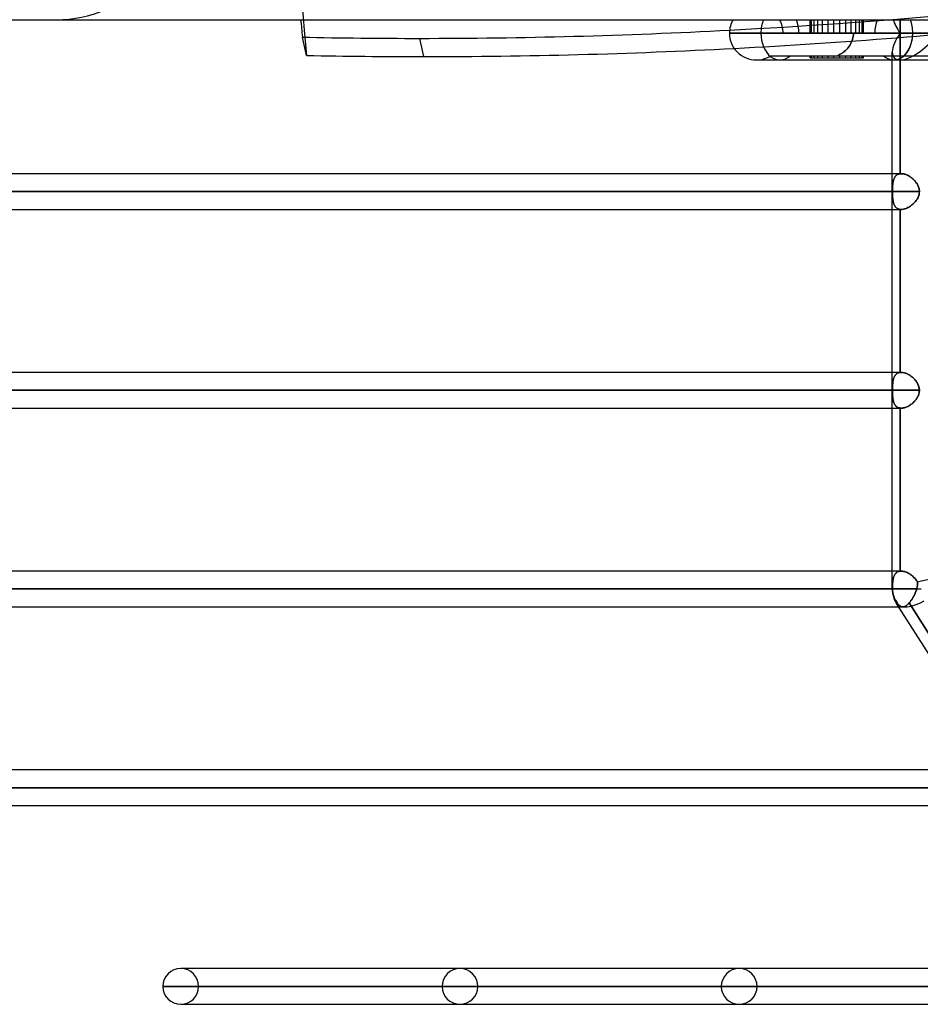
# Model space of a CAD drawing. Header units: millimetres. Extents: x -215 to 215, y -97 to 82.
# Tile 2 of 73: x -166 to -126, y -44 to 0. Entities that reach past the tile are written whole.
import ezdxf

# ---------------------------------------------------------------- set-up
doc = ezdxf.new("R2010")
doc.units = ezdxf.units.MM
doc.layers.add('MAIN-1', color=7, linetype='Continuous')
doc.layers.add('MAIN-2', color=7, linetype='Continuous')

msp = doc.modelspace()

# ---------------------------------------------------------------- linework, layer by layer
at = {"layer": 'MAIN-1'}
for p, q in [((-195, 0), (195, 0)), ((-152.933, -1.582), (-153.114, -0.773)), ((-147.931, -0.826), (-147.749, -1.635)), ((-134.203, -0.594), (-126.086, -0.594)), ((-131.826, -0.594), (-128.326, -0.594)), ((-128.715, -0.594), (-128.326, -0.594)), ((-126.086, -0.594), (-119.922, -0.594)), ((-133.015, -1.783), (-126.927, -1.783)), ((-126.995, -25.211), (-126.995, -1.783)), ((-126.927, -1.783), (-121.603, -1.783)), ((-126.995, -6.819), (-174.35, -6.819)), ((-175.143, -7.611), (-126.995, -7.611)), ((-174.35, -8.404), (-126.995, -8.404)), ((-126.995, -15.619), (-174.35, -15.619)), ((-175.143, -16.411), (-126.995, -16.411)), ((-174.35, -17.204), (-126.995, -17.204)), ((-126.995, -24.419), (-174.35, -24.419)), ((-175.143, -25.211), (-126.995, -25.211)), ((-126.995, -25.211), (-125.713, -25.211)), ((-174.35, -26.004), (-126.71, -26.004)), ((-115.601, -43.45), (-126.808, -25.85)), ((-122.116, -33.219), (-166.425, -33.219)), ((-167.218, -34.011), (-121.611, -34.011)), ((-166.425, -34.804), (-121.107, -34.804)), ((-158.323, -42.019), (-158.5, -42.019)), ((-116.512, -42.019), (-158.5, -42.019)), ((-159.292, -42.811), (-116.007, -42.811)), ((-158.5, -43.604), (-115.484, -43.604))]:
    msp.add_line(p, q, dxfattribs=at)
for centre, radius, start, end in [((-133.015, -0.594), 1.189, 149.9999, 180), ((-133.015, -0.594), 1.189, 180, 270.0027), ((-125.806, -25.211), 1.189, 180, 212.4889), ((-158.5, -42.811), 0.792, 90, 180), ((-158.5, -42.811), 0.792, 180, 270)]:
    msp.add_arc(centre, radius, start, end, dxfattribs=at)
for centre, major_axis, ratio, start_param, end_param in [((45.132, 35.905), (-197.024, -44.235), 0.559017, -0.074586, -0.067745), ((-126.927, -0.594), (0, 1.189), 0.707107, -1.570796, -1.047198), ((-106.721, 96.064), (-160.836, -36.11), 0.559017, 1.155674, 1.188892), ((-106.721, 96.064), (-160.836, -36.11), 0.559017, 1.188892, 1.275621), ((-126.927, -0.594), (0, 1.189), 0.707107, 3.141593, 4.712389), ((-106.539, 95.255), (160.836, 36.11), 0.559017, -1.952701, -1.865835), ((-106.539, 95.255), (160.836, 36.11), 0.559017, -1.985918, -1.952701), ((-125.806, -25.211), (-1.003, -0.639), 0.473194, -0.002553, 0), ((-125.806, -25.211), (-1.003, -0.639), 0.473194, 0, 1.497179)]:
    msp.add_ellipse(centre, major_axis=major_axis, ratio=ratio, start_param=start_param, end_param=end_param, dxfattribs=at)
at = {"layer": 'MAIN-2'}
for p, q in [((-130.57, -0.594), (-130.57, 0)), ((-130.455, -0.594), (-130.455, 0)), ((-129.841, -0.594), (-129.841, 0)), ((-129.581, -0.594), (-129.581, 0)), ((-128.816, -0.594), (-128.816, 0)), ((-128.608, -0.594), (-128.608, 0)), ((-128.267, -0.594), (-128.267, 0)), ((-126.646, -0.594), (-126.646, 0)), ((-130.63, -0.594), (-130.63, 0)), ((-130.289, -0.594), (-130.289, 0)), ((-130.081, -0.594), (-130.081, 0)), ((-129.315, -0.594), (-129.315, 0)), ((-129.056, -0.594), (-129.056, 0)), ((-128.442, -0.594), (-128.442, 0)), ((-128.326, -0.594), (-128.326, 0)), ((-126.646, 0), (-126.646, -0.594)), ((-126.086, -0.594), (-134.203, -0.594)), ((-132.811, -0.594), (-134.203, -0.594)), ((-132.811, -0.594), (-131.826, -0.594)), ((-126.646, -0.594), (-132.811, -0.594)), ((-127.767, -0.594), (-131.826, -0.594)), ((-128.753, -0.864), (-128.774, -0.931)), ((-128.757, -0.879), (-128.739, -0.808)), ((-128.736, -0.797), (-128.753, -0.864)), ((-128.739, -0.808), (-128.726, -0.737)), ((-128.724, -0.729), (-128.736, -0.797)), ((-128.726, -0.737), (-128.718, -0.665)), ((-128.717, -0.661), (-128.724, -0.729)), ((-128.718, -0.665), (-128.715, -0.594)), ((-128.715, -0.594), (-128.717, -0.661)), ((-124.965, -0.594), (-128.715, -0.594)), ((-128.326, -0.594), (-126.646, -0.594)), ((-128.326, -0.594), (-124.965, -0.594)), ((-125.353, -0.594), (-127.767, -0.594)), ((-126.646, -0.594), (-126.646, -6.821)), ((-126.646, -6.821), (-126.646, -0.594)), ((-119.922, -0.594), (-126.086, -0.594)), ((-128.989, -1.286), (-129.036, -1.335)), ((-129.018, -1.316), (-128.969, -1.263)), ((-128.945, -1.234), (-128.989, -1.286)), ((-128.969, -1.263), (-128.923, -1.207)), ((-128.903, -1.178), (-128.945, -1.234)), ((-128.923, -1.207), (-128.881, -1.146)), ((-128.865, -1.12), (-128.903, -1.178)), ((-128.881, -1.146), (-128.843, -1.083)), ((-128.83, -1.059), (-128.865, -1.12)), ((-128.843, -1.083), (-128.809, -1.017)), ((-128.8, -0.996), (-128.83, -1.059)), ((-128.809, -1.017), (-128.781, -0.949)), ((-128.774, -0.931), (-128.8, -0.996)), ((-128.781, -0.949), (-128.757, -0.879)), ((-132.372, -1.594), (-127.381, -1.594)), ((-130.63, -1.694), (-130.63, -1.594)), ((-130.63, -1.694), (-130.081, -1.694)), ((-130.57, -1.694), (-130.57, -1.594)), ((-130.455, -1.694), (-130.455, -1.594)), ((-130.289, -1.694), (-130.289, -1.594)), ((-130.081, -1.694), (-130.081, -1.594)), ((-130.081, -1.694), (-129.056, -1.694)), ((-129.841, -1.694), (-129.841, -1.594)), ((-129.581, -1.694), (-129.581, -1.594)), ((-129.422, -1.594), (-129.358, -1.563)), ((-129.361, -1.565), (-129.422, -1.594)), ((-129.302, -1.533), (-129.361, -1.565)), ((-129.358, -1.563), (-129.296, -1.529)), ((-129.315, -1.694), (-129.315, -1.594)), ((-129.245, -1.499), (-129.302, -1.533)), ((-129.296, -1.529), (-129.235, -1.493)), ((-129.189, -1.462), (-129.245, -1.499)), ((-129.235, -1.493), (-129.177, -1.453)), ((-129.136, -1.422), (-129.189, -1.462)), ((-129.177, -1.453), (-129.121, -1.41)), ((-129.085, -1.38), (-129.136, -1.422)), ((-129.121, -1.41), (-129.068, -1.365)), ((-129.036, -1.335), (-129.085, -1.38)), ((-129.068, -1.365), (-129.018, -1.316)), ((-129.056, -1.694), (-129.056, -1.594)), ((-129.056, -1.694), (-128.326, -1.694)), ((-128.816, -1.694), (-128.816, -1.594)), ((-128.608, -1.694), (-128.608, -1.594)), ((-128.442, -1.694), (-128.442, -1.594)), ((-128.326, -1.694), (-128.326, -1.594)), ((-128.326, -1.694), (-128.267, -1.694)), ((-128.267, -1.694), (-128.267, -1.594)), ((-127.381, -1.594), (-125.288, -1.594)), ((-126.995, -1.783), (-126.995, -1.435)), ((-133.015, -1.783), (-132.946, -1.783)), ((-126.599, -6.819), (-126.995, -6.819)), ((-126.885, -6.975), (-126.9, -7.002)), ((-126.899, -7.001), (-126.884, -6.974)), ((-126.868, -6.951), (-126.885, -6.975)), ((-126.884, -6.974), (-126.868, -6.95)), ((-126.868, -6.95), (-126.85, -6.927)), ((-126.85, -6.928), (-126.868, -6.951)), ((-126.85, -6.927), (-126.83, -6.906)), ((-126.831, -6.907), (-126.85, -6.928)), ((-126.809, -6.888), (-126.831, -6.907)), ((-126.83, -6.906), (-126.809, -6.887)), ((-126.809, -6.887), (-126.786, -6.87)), ((-126.786, -6.871), (-126.809, -6.888)), ((-126.762, -6.856), (-126.786, -6.871)), ((-126.786, -6.87), (-126.761, -6.856)), ((-126.735, -6.844), (-126.762, -6.856)), ((-126.761, -6.856), (-126.734, -6.843)), ((-126.707, -6.834), (-126.735, -6.844)), ((-126.734, -6.843), (-126.706, -6.834)), ((-126.677, -6.826), (-126.707, -6.834)), ((-126.706, -6.834), (-126.677, -6.826)), ((-126.646, -6.821), (-126.677, -6.826)), ((-126.677, -6.826), (-126.646, -6.821)), ((-126.646, -6.821), (-126.64, -6.821)), ((-126.64, -6.821), (-126.646, -6.821)), ((-126.64, -6.821), (-126.633, -6.82)), ((-126.633, -6.82), (-126.64, -6.821)), ((-126.633, -6.82), (-126.627, -6.82)), ((-126.627, -6.82), (-126.633, -6.82)), ((-126.627, -6.82), (-126.62, -6.819)), ((-126.62, -6.819), (-126.627, -6.82)), ((-126.62, -6.819), (-126.613, -6.819)), ((-126.613, -6.819), (-126.62, -6.819)), ((-126.613, -6.819), (-126.606, -6.819)), ((-126.606, -6.819), (-126.613, -6.819)), ((-126.606, -6.819), (-126.599, -6.819)), ((-126.599, -6.819), (-126.606, -6.819)), ((-126.599, -6.819), (-126.567, -6.82)), ((-126.567, -6.82), (-126.599, -6.819)), ((-126.567, -6.82), (-126.535, -6.823)), ((-126.534, -6.823), (-126.567, -6.82)), ((-126.535, -6.823), (-126.501, -6.829)), ((-126.5, -6.829), (-126.534, -6.823)), ((-126.501, -6.829), (-126.467, -6.836)), ((-126.465, -6.837), (-126.5, -6.829)), ((-126.467, -6.836), (-126.433, -6.846)), ((-126.43, -6.847), (-126.465, -6.837)), ((-126.433, -6.846), (-126.398, -6.858)), ((-126.395, -6.859), (-126.43, -6.847)), ((-126.398, -6.858), (-126.364, -6.872)), ((-126.359, -6.873), (-126.395, -6.859)), ((-126.364, -6.872), (-126.329, -6.887)), ((-126.324, -6.889), (-126.359, -6.873)), ((-126.329, -6.887), (-126.294, -6.904)), ((-126.288, -6.907), (-126.324, -6.889)), ((-126.294, -6.904), (-126.259, -6.923)), ((-126.253, -6.927), (-126.288, -6.907)), ((-126.259, -6.923), (-126.225, -6.944)), ((-126.219, -6.948), (-126.253, -6.927)), ((-126.225, -6.944), (-126.192, -6.966)), ((-126.184, -6.971), (-126.219, -6.948)), ((-126.192, -6.966), (-126.159, -6.99)), ((-126.151, -6.996), (-126.184, -6.971)), ((-126.983, -7.434), (-126.981, -7.391)), ((-126.981, -7.392), (-126.983, -7.434)), ((-126.981, -7.391), (-126.978, -7.349)), ((-126.978, -7.35), (-126.981, -7.392)), ((-126.978, -7.349), (-126.975, -7.308)), ((-126.975, -7.31), (-126.978, -7.35)), ((-126.975, -7.308), (-126.97, -7.269)), ((-126.971, -7.27), (-126.975, -7.31)), ((-126.966, -7.232), (-126.971, -7.27)), ((-126.97, -7.269), (-126.965, -7.23)), ((-126.96, -7.195), (-126.966, -7.232)), ((-126.965, -7.23), (-126.96, -7.193)), ((-126.96, -7.193), (-126.952, -7.158)), ((-126.953, -7.159), (-126.96, -7.195)), ((-126.945, -7.124), (-126.953, -7.159)), ((-126.952, -7.158), (-126.944, -7.123)), ((-126.935, -7.092), (-126.945, -7.124)), ((-126.944, -7.123), (-126.935, -7.09)), ((-126.935, -7.09), (-126.924, -7.059)), ((-126.925, -7.06), (-126.935, -7.092)), ((-126.913, -7.03), (-126.925, -7.06)), ((-126.924, -7.059), (-126.912, -7.029)), ((-126.9, -7.002), (-126.913, -7.03)), ((-126.912, -7.029), (-126.899, -7.001)), ((-126.159, -6.99), (-126.126, -7.015)), ((-126.118, -7.022), (-126.151, -6.996)), ((-126.126, -7.015), (-126.095, -7.041)), ((-126.086, -7.049), (-126.118, -7.022)), ((-126.095, -7.041), (-126.064, -7.069)), ((-126.055, -7.077), (-126.086, -7.049)), ((-126.064, -7.069), (-126.034, -7.098)), ((-126.026, -7.106), (-126.055, -7.077)), ((-126.034, -7.098), (-126.006, -7.128)), ((-125.998, -7.137), (-126.026, -7.106)), ((-126.006, -7.128), (-125.978, -7.159)), ((-125.971, -7.168), (-125.998, -7.137)), ((-125.978, -7.159), (-125.952, -7.192)), ((-125.946, -7.2), (-125.971, -7.168)), ((-125.952, -7.192), (-125.927, -7.226)), ((-125.922, -7.233), (-125.946, -7.2)), ((-125.927, -7.226), (-125.904, -7.26)), ((-125.9, -7.267), (-125.922, -7.233)), ((-125.904, -7.26), (-125.883, -7.296)), ((-125.879, -7.302), (-125.9, -7.267)), ((-125.883, -7.296), (-125.863, -7.333)), ((-125.86, -7.339), (-125.879, -7.302)), ((-125.863, -7.333), (-125.846, -7.37)), ((-125.844, -7.376), (-125.86, -7.339)), ((-125.846, -7.37), (-125.831, -7.409)), ((-125.829, -7.413), (-125.844, -7.376)), ((-125.831, -7.409), (-125.818, -7.448)), ((-126.986, -7.611), (-175.143, -7.611)), ((-125.795, -7.611), (-173.558, -7.611)), ((-173.558, -7.611), (-125.795, -7.611)), ((-126.985, -7.522), (-126.986, -7.567)), ((-126.986, -7.567), (-126.985, -7.522)), ((-126.986, -7.567), (-126.986, -7.611)), ((-126.986, -7.611), (-126.986, -7.567)), ((-126.986, -7.655), (-126.986, -7.611)), ((-126.986, -7.611), (-126.986, -7.656)), ((-126.985, -7.7), (-126.986, -7.655)), ((-126.986, -7.656), (-126.985, -7.7)), ((-126.984, -7.478), (-126.985, -7.522)), ((-126.985, -7.522), (-126.984, -7.478)), ((-126.984, -7.744), (-126.985, -7.7)), ((-126.985, -7.7), (-126.984, -7.744)), ((-126.983, -7.434), (-126.984, -7.478)), ((-126.984, -7.478), (-126.983, -7.434)), ((-126.983, -7.787), (-126.984, -7.744)), ((-126.984, -7.744), (-126.983, -7.787)), ((-126.981, -7.83), (-126.983, -7.787)), ((-126.983, -7.787), (-126.981, -7.83)), ((-126.978, -7.871), (-126.981, -7.83)), ((-126.981, -7.83), (-126.978, -7.872)), ((-125.834, -7.823), (-125.851, -7.864)), ((-125.85, -7.862), (-125.834, -7.822)), ((-125.834, -7.822), (-125.82, -7.781)), ((-125.82, -7.782), (-125.834, -7.823)), ((-125.817, -7.452), (-125.829, -7.413)), ((-125.809, -7.74), (-125.82, -7.782)), ((-125.82, -7.781), (-125.809, -7.74)), ((-125.818, -7.448), (-125.808, -7.488)), ((-125.807, -7.492), (-125.817, -7.452)), ((-125.801, -7.697), (-125.809, -7.74)), ((-125.809, -7.74), (-125.801, -7.697)), ((-125.808, -7.488), (-125.801, -7.529)), ((-125.8, -7.531), (-125.807, -7.492)), ((-125.801, -7.529), (-125.796, -7.57)), ((-125.797, -7.654), (-125.801, -7.697)), ((-125.801, -7.697), (-125.796, -7.654)), ((-125.796, -7.571), (-125.8, -7.531)), ((-125.795, -7.611), (-125.797, -7.654)), ((-125.796, -7.57), (-125.795, -7.611)), ((-125.795, -7.611), (-125.796, -7.571)), ((-125.796, -7.654), (-125.795, -7.611)), ((-126.975, -7.912), (-126.978, -7.871)), ((-126.978, -7.872), (-126.975, -7.913)), ((-126.971, -7.951), (-126.975, -7.912)), ((-126.975, -7.913), (-126.971, -7.953)), ((-126.966, -7.99), (-126.971, -7.951)), ((-126.971, -7.953), (-126.966, -7.991)), ((-126.96, -8.027), (-126.966, -7.99)), ((-126.966, -7.991), (-126.96, -8.028)), ((-126.953, -8.063), (-126.96, -8.027)), ((-126.96, -8.028), (-126.953, -8.064)), ((-126.945, -8.097), (-126.953, -8.063)), ((-126.953, -8.064), (-126.945, -8.098)), ((-126.936, -8.13), (-126.945, -8.097)), ((-126.945, -8.098), (-126.935, -8.131)), ((-126.925, -8.162), (-126.936, -8.13)), ((-126.935, -8.131), (-126.925, -8.163)), ((-126.913, -8.192), (-126.925, -8.162)), ((-126.925, -8.163), (-126.913, -8.193)), ((-126.9, -8.22), (-126.913, -8.192)), ((-126.913, -8.193), (-126.899, -8.221)), ((-126.885, -8.247), (-126.9, -8.22)), ((-126.899, -8.221), (-126.885, -8.247)), ((-126.869, -8.271), (-126.885, -8.247)), ((-126.885, -8.247), (-126.868, -8.272)), ((-126.851, -8.295), (-126.869, -8.271)), ((-126.868, -8.272), (-126.85, -8.295)), ((-126.23, -8.282), (-126.268, -8.304)), ((-126.268, -8.304), (-126.231, -8.282)), ((-126.231, -8.282), (-126.194, -8.258)), ((-126.193, -8.258), (-126.23, -8.282)), ((-126.194, -8.258), (-126.158, -8.232)), ((-126.157, -8.232), (-126.193, -8.258)), ((-126.158, -8.232), (-126.123, -8.205)), ((-126.122, -8.205), (-126.157, -8.232)), ((-126.123, -8.205), (-126.089, -8.176)), ((-126.088, -8.176), (-126.122, -8.205)), ((-126.089, -8.176), (-126.056, -8.146)), ((-126.056, -8.146), (-126.088, -8.176)), ((-126.056, -8.146), (-126.024, -8.114)), ((-126.024, -8.115), (-126.056, -8.146)), ((-126.024, -8.114), (-125.994, -8.081)), ((-125.995, -8.082), (-126.024, -8.115)), ((-125.966, -8.049), (-125.995, -8.082)), ((-125.994, -8.081), (-125.965, -8.047)), ((-125.94, -8.014), (-125.966, -8.049)), ((-125.965, -8.047), (-125.938, -8.012)), ((-125.915, -7.978), (-125.94, -8.014)), ((-125.938, -8.012), (-125.913, -7.976)), ((-125.891, -7.941), (-125.915, -7.978)), ((-125.913, -7.976), (-125.89, -7.939)), ((-125.87, -7.903), (-125.891, -7.941)), ((-125.89, -7.939), (-125.869, -7.901)), ((-125.851, -7.864), (-125.87, -7.903)), ((-125.869, -7.901), (-125.85, -7.862)), ((-126.995, -8.404), (-126.599, -8.404)), ((-126.831, -8.316), (-126.851, -8.295)), ((-126.85, -8.295), (-126.83, -8.316)), ((-126.81, -8.335), (-126.831, -8.316)), ((-126.83, -8.316), (-126.809, -8.335)), ((-126.786, -8.352), (-126.81, -8.335)), ((-126.809, -8.335), (-126.786, -8.352)), ((-126.762, -8.366), (-126.786, -8.352)), ((-126.786, -8.352), (-126.761, -8.367)), ((-126.735, -8.379), (-126.762, -8.366)), ((-126.761, -8.367), (-126.735, -8.379)), ((-126.707, -8.389), (-126.735, -8.379)), ((-126.735, -8.379), (-126.707, -8.389)), ((-126.678, -8.396), (-126.707, -8.389)), ((-126.707, -8.389), (-126.677, -8.396)), ((-126.646, -8.401), (-126.678, -8.396)), ((-126.677, -8.396), (-126.646, -8.401)), ((-126.639, -8.402), (-126.646, -8.401)), ((-126.646, -8.401), (-126.639, -8.402)), ((-126.646, -8.401), (-126.646, -15.621)), ((-126.646, -15.621), (-126.646, -8.401)), ((-126.631, -8.403), (-126.639, -8.402)), ((-126.639, -8.402), (-126.631, -8.403)), ((-126.623, -8.403), (-126.631, -8.403)), ((-126.631, -8.403), (-126.623, -8.403)), ((-126.615, -8.403), (-126.623, -8.403)), ((-126.623, -8.403), (-126.615, -8.403)), ((-126.607, -8.404), (-126.615, -8.403)), ((-126.615, -8.403), (-126.607, -8.404)), ((-126.599, -8.404), (-126.607, -8.404)), ((-126.607, -8.404), (-126.599, -8.404)), ((-126.564, -8.402), (-126.599, -8.404)), ((-126.599, -8.404), (-126.564, -8.402)), ((-126.564, -8.402), (-126.529, -8.398)), ((-126.529, -8.399), (-126.564, -8.402)), ((-126.493, -8.392), (-126.529, -8.399)), ((-126.529, -8.398), (-126.493, -8.392)), ((-126.456, -8.383), (-126.493, -8.392)), ((-126.493, -8.392), (-126.456, -8.383)), ((-126.419, -8.372), (-126.456, -8.383)), ((-126.456, -8.383), (-126.419, -8.372)), ((-126.381, -8.358), (-126.419, -8.372)), ((-126.419, -8.372), (-126.381, -8.358)), ((-126.343, -8.342), (-126.381, -8.358)), ((-126.381, -8.358), (-126.343, -8.342)), ((-126.305, -8.324), (-126.343, -8.342)), ((-126.343, -8.342), (-126.306, -8.324)), ((-126.306, -8.324), (-126.268, -8.304)), ((-126.268, -8.304), (-126.305, -8.324)), ((-126.599, -15.619), (-126.995, -15.619)), ((-126.831, -15.707), (-126.809, -15.688)), ((-126.809, -15.687), (-126.83, -15.706)), ((-126.786, -15.67), (-126.809, -15.687)), ((-126.809, -15.688), (-126.786, -15.671)), ((-126.786, -15.671), (-126.762, -15.656)), ((-126.761, -15.656), (-126.786, -15.67)), ((-126.762, -15.656), (-126.735, -15.644)), ((-126.734, -15.643), (-126.761, -15.656)), ((-126.735, -15.644), (-126.707, -15.634)), ((-126.706, -15.634), (-126.734, -15.643)), ((-126.707, -15.634), (-126.677, -15.626)), ((-126.677, -15.626), (-126.706, -15.634)), ((-126.677, -15.626), (-126.646, -15.621)), ((-126.646, -15.621), (-126.677, -15.626)), ((-126.64, -15.621), (-126.646, -15.621)), ((-126.646, -15.621), (-126.64, -15.621)), ((-126.633, -15.62), (-126.64, -15.621)), ((-126.64, -15.621), (-126.633, -15.62)), ((-126.627, -15.62), (-126.633, -15.62)), ((-126.633, -15.62), (-126.627, -15.62)), ((-126.62, -15.619), (-126.627, -15.62)), ((-126.627, -15.62), (-126.62, -15.619)), ((-126.613, -15.619), (-126.62, -15.619)), ((-126.62, -15.619), (-126.613, -15.619)), ((-126.606, -15.619), (-126.613, -15.619)), ((-126.613, -15.619), (-126.606, -15.619)), ((-126.599, -15.619), (-126.606, -15.619)), ((-126.606, -15.619), (-126.599, -15.619)), ((-126.563, -15.62), (-126.599, -15.619)), ((-126.599, -15.619), (-126.567, -15.62)), ((-126.567, -15.62), (-126.534, -15.623)), ((-126.525, -15.625), (-126.563, -15.62)), ((-126.534, -15.623), (-126.5, -15.629)), ((-126.486, -15.632), (-126.525, -15.625)), ((-126.5, -15.629), (-126.465, -15.637)), ((-126.447, -15.642), (-126.486, -15.632)), ((-126.465, -15.637), (-126.43, -15.647)), ((-126.407, -15.655), (-126.447, -15.642)), ((-126.43, -15.647), (-126.395, -15.659)), ((-126.367, -15.67), (-126.407, -15.655)), ((-126.395, -15.659), (-126.359, -15.673)), ((-126.327, -15.688), (-126.367, -15.67)), ((-126.359, -15.673), (-126.324, -15.689)), ((-126.288, -15.708), (-126.327, -15.688)), ((-126.324, -15.689), (-126.288, -15.707)), ((-126.975, -16.108), (-126.978, -16.149)), ((-126.978, -16.15), (-126.975, -16.11)), ((-126.97, -16.069), (-126.975, -16.108)), ((-126.975, -16.11), (-126.971, -16.07)), ((-126.971, -16.07), (-126.966, -16.032)), ((-126.965, -16.03), (-126.97, -16.069)), ((-126.966, -16.032), (-126.96, -15.995)), ((-126.96, -15.993), (-126.965, -16.03)), ((-126.952, -15.958), (-126.96, -15.993)), ((-126.96, -15.995), (-126.953, -15.959)), ((-126.953, -15.959), (-126.945, -15.924)), ((-126.944, -15.923), (-126.952, -15.958)), ((-126.945, -15.924), (-126.935, -15.892)), ((-126.935, -15.89), (-126.944, -15.923)), ((-126.924, -15.859), (-126.935, -15.89)), ((-126.935, -15.892), (-126.925, -15.86)), ((-126.925, -15.86), (-126.913, -15.83)), ((-126.912, -15.829), (-126.924, -15.859)), ((-126.913, -15.83), (-126.9, -15.802)), ((-126.899, -15.801), (-126.912, -15.829)), ((-126.9, -15.802), (-126.885, -15.775)), ((-126.884, -15.774), (-126.899, -15.801)), ((-126.885, -15.775), (-126.868, -15.751)), ((-126.868, -15.75), (-126.884, -15.774)), ((-126.85, -15.727), (-126.868, -15.75)), ((-126.868, -15.751), (-126.85, -15.728)), ((-126.83, -15.706), (-126.85, -15.727)), ((-126.85, -15.728), (-126.831, -15.707)), ((-126.288, -15.707), (-126.253, -15.727)), ((-126.248, -15.73), (-126.288, -15.708)), ((-126.253, -15.727), (-126.219, -15.748)), ((-126.209, -15.754), (-126.248, -15.73)), ((-126.219, -15.748), (-126.184, -15.771)), ((-126.171, -15.781), (-126.209, -15.754)), ((-126.184, -15.771), (-126.151, -15.796)), ((-126.133, -15.809), (-126.171, -15.781)), ((-126.151, -15.796), (-126.118, -15.822)), ((-126.097, -15.839), (-126.133, -15.809)), ((-126.118, -15.822), (-126.086, -15.849)), ((-126.062, -15.871), (-126.097, -15.839)), ((-126.086, -15.849), (-126.055, -15.877)), ((-126.028, -15.904), (-126.062, -15.871)), ((-126.055, -15.877), (-126.026, -15.906)), ((-125.995, -15.939), (-126.028, -15.904)), ((-126.026, -15.906), (-125.998, -15.937)), ((-125.998, -15.937), (-125.971, -15.968)), ((-125.964, -15.976), (-125.995, -15.939)), ((-125.971, -15.968), (-125.946, -16)), ((-125.935, -16.014), (-125.964, -15.976)), ((-125.946, -16), (-125.922, -16.033)), ((-125.908, -16.054), (-125.935, -16.014)), ((-125.922, -16.033), (-125.9, -16.067)), ((-125.883, -16.095), (-125.908, -16.054)), ((-125.9, -16.067), (-125.879, -16.102)), ((-125.861, -16.137), (-125.883, -16.095)), ((-125.879, -16.102), (-125.86, -16.139)), ((-126.986, -16.411), (-175.143, -16.411)), ((-125.795, -16.411), (-173.558, -16.411)), ((-173.558, -16.411), (-125.795, -16.411)), ((-126.986, -16.367), (-126.985, -16.322)), ((-126.985, -16.322), (-126.986, -16.367)), ((-126.986, -16.411), (-126.986, -16.367)), ((-126.986, -16.367), (-126.986, -16.411)), ((-126.986, -16.411), (-126.986, -16.455)), ((-126.986, -16.456), (-126.986, -16.411)), ((-126.986, -16.455), (-126.985, -16.5)), ((-126.985, -16.5), (-126.986, -16.456)), ((-126.985, -16.322), (-126.984, -16.278)), ((-126.984, -16.278), (-126.985, -16.322)), ((-126.985, -16.5), (-126.984, -16.544)), ((-126.984, -16.544), (-126.985, -16.5)), ((-126.984, -16.278), (-126.983, -16.234)), ((-126.983, -16.234), (-126.984, -16.278)), ((-126.984, -16.544), (-126.983, -16.587)), ((-126.983, -16.587), (-126.984, -16.544)), ((-126.981, -16.191), (-126.983, -16.234)), ((-126.983, -16.234), (-126.981, -16.192)), ((-126.978, -16.149), (-126.981, -16.191)), ((-126.981, -16.192), (-126.978, -16.15)), ((-125.842, -16.18), (-125.861, -16.137)), ((-125.86, -16.139), (-125.844, -16.176)), ((-125.844, -16.176), (-125.829, -16.213)), ((-125.825, -16.225), (-125.842, -16.18)), ((-125.829, -16.213), (-125.817, -16.252)), ((-125.812, -16.27), (-125.825, -16.225)), ((-125.815, -16.561), (-125.825, -16.598)), ((-125.82, -16.582), (-125.809, -16.54)), ((-125.817, -16.252), (-125.807, -16.292)), ((-125.806, -16.524), (-125.815, -16.561)), ((-125.803, -16.317), (-125.812, -16.27)), ((-125.809, -16.54), (-125.801, -16.497)), ((-125.807, -16.292), (-125.8, -16.331)), ((-125.8, -16.487), (-125.806, -16.524)), ((-125.797, -16.364), (-125.803, -16.317)), ((-125.801, -16.497), (-125.797, -16.454)), ((-125.8, -16.331), (-125.796, -16.371)), ((-125.796, -16.449), (-125.8, -16.487)), ((-125.795, -16.411), (-125.797, -16.364)), ((-125.797, -16.454), (-125.795, -16.411)), ((-125.796, -16.371), (-125.795, -16.411)), ((-125.795, -16.411), (-125.796, -16.449)), ((-126.983, -16.587), (-126.981, -16.63)), ((-126.981, -16.63), (-126.983, -16.587)), ((-126.981, -16.63), (-126.978, -16.671)), ((-126.978, -16.672), (-126.981, -16.63)), ((-126.978, -16.671), (-126.975, -16.712)), ((-126.975, -16.713), (-126.978, -16.672)), ((-126.975, -16.712), (-126.971, -16.751)), ((-126.971, -16.753), (-126.975, -16.713)), ((-126.971, -16.751), (-126.966, -16.79)), ((-126.966, -16.791), (-126.971, -16.753)), ((-126.966, -16.79), (-126.96, -16.827)), ((-126.96, -16.828), (-126.966, -16.791)), ((-126.96, -16.827), (-126.953, -16.863)), ((-126.953, -16.864), (-126.96, -16.828)), ((-126.953, -16.863), (-126.945, -16.897)), ((-126.945, -16.898), (-126.953, -16.864)), ((-126.945, -16.897), (-126.936, -16.93)), ((-126.935, -16.931), (-126.945, -16.898)), ((-126.936, -16.93), (-126.925, -16.962)), ((-126.925, -16.963), (-126.935, -16.931)), ((-126.925, -16.962), (-126.913, -16.992)), ((-126.913, -16.993), (-126.925, -16.963)), ((-126.913, -16.992), (-126.9, -17.02)), ((-126.899, -17.021), (-126.913, -16.993)), ((-126.157, -17.032), (-126.122, -17.005)), ((-126.117, -17), (-126.148, -17.024)), ((-126.122, -17.005), (-126.088, -16.976)), ((-126.087, -16.974), (-126.117, -17)), ((-126.088, -16.976), (-126.056, -16.946)), ((-126.058, -16.948), (-126.087, -16.974)), ((-126.03, -16.92), (-126.058, -16.948)), ((-126.056, -16.946), (-126.024, -16.915)), ((-126.003, -16.891), (-126.03, -16.92)), ((-126.024, -16.915), (-125.995, -16.882)), ((-125.977, -16.862), (-126.003, -16.891)), ((-125.995, -16.882), (-125.966, -16.849)), ((-125.952, -16.831), (-125.977, -16.862)), ((-125.966, -16.849), (-125.94, -16.814)), ((-125.929, -16.8), (-125.952, -16.831)), ((-125.94, -16.814), (-125.915, -16.778)), ((-125.908, -16.768), (-125.929, -16.8)), ((-125.915, -16.778), (-125.891, -16.741)), ((-125.888, -16.735), (-125.908, -16.768)), ((-125.891, -16.741), (-125.87, -16.703)), ((-125.87, -16.702), (-125.888, -16.735)), ((-125.87, -16.703), (-125.851, -16.664)), ((-125.853, -16.668), (-125.87, -16.702)), ((-125.838, -16.633), (-125.853, -16.668)), ((-125.851, -16.664), (-125.834, -16.623)), ((-125.825, -16.598), (-125.838, -16.633)), ((-125.834, -16.623), (-125.82, -16.582)), ((-126.995, -17.204), (-126.599, -17.204)), ((-126.9, -17.02), (-126.885, -17.047)), ((-126.885, -17.047), (-126.899, -17.021)), ((-126.885, -17.047), (-126.869, -17.071)), ((-126.868, -17.072), (-126.885, -17.047)), ((-126.869, -17.071), (-126.851, -17.095)), ((-126.85, -17.095), (-126.868, -17.072)), ((-126.851, -17.095), (-126.831, -17.116)), ((-126.83, -17.116), (-126.85, -17.095)), ((-126.831, -17.116), (-126.81, -17.135)), ((-126.809, -17.135), (-126.83, -17.116)), ((-126.81, -17.135), (-126.786, -17.152)), ((-126.786, -17.152), (-126.809, -17.135)), ((-126.786, -17.152), (-126.762, -17.166)), ((-126.761, -17.167), (-126.786, -17.152)), ((-126.762, -17.166), (-126.735, -17.179)), ((-126.735, -17.179), (-126.761, -17.167)), ((-126.735, -17.179), (-126.707, -17.189)), ((-126.707, -17.189), (-126.735, -17.179)), ((-126.707, -17.189), (-126.678, -17.196)), ((-126.677, -17.196), (-126.707, -17.189)), ((-126.678, -17.196), (-126.646, -17.201)), ((-126.646, -17.201), (-126.677, -17.196)), ((-126.646, -17.201), (-126.639, -17.202)), ((-126.639, -17.202), (-126.646, -17.201)), ((-126.646, -17.201), (-126.646, -24.421)), ((-126.646, -24.421), (-126.646, -17.201)), ((-126.639, -17.202), (-126.631, -17.203)), ((-126.631, -17.203), (-126.639, -17.202)), ((-126.631, -17.203), (-126.623, -17.203)), ((-126.623, -17.203), (-126.631, -17.203)), ((-126.623, -17.203), (-126.615, -17.203)), ((-126.615, -17.203), (-126.623, -17.203)), ((-126.615, -17.203), (-126.607, -17.204)), ((-126.607, -17.204), (-126.615, -17.203)), ((-126.607, -17.204), (-126.599, -17.204)), ((-126.599, -17.204), (-126.607, -17.204)), ((-126.599, -17.204), (-126.564, -17.202)), ((-126.569, -17.203), (-126.599, -17.204)), ((-126.538, -17.2), (-126.569, -17.203)), ((-126.564, -17.202), (-126.529, -17.199)), ((-126.506, -17.195), (-126.538, -17.2)), ((-126.529, -17.199), (-126.493, -17.192)), ((-126.474, -17.188), (-126.506, -17.195)), ((-126.493, -17.192), (-126.456, -17.183)), ((-126.441, -17.179), (-126.474, -17.188)), ((-126.456, -17.183), (-126.419, -17.172)), ((-126.409, -17.168), (-126.441, -17.179)), ((-126.419, -17.172), (-126.381, -17.158)), ((-126.375, -17.156), (-126.409, -17.168)), ((-126.381, -17.158), (-126.343, -17.142)), ((-126.342, -17.142), (-126.375, -17.156)), ((-126.343, -17.142), (-126.305, -17.124)), ((-126.309, -17.126), (-126.342, -17.142)), ((-126.276, -17.108), (-126.309, -17.126)), ((-126.305, -17.124), (-126.268, -17.104)), ((-126.243, -17.09), (-126.276, -17.108)), ((-126.268, -17.104), (-126.23, -17.082)), ((-126.211, -17.069), (-126.243, -17.09)), ((-126.23, -17.082), (-126.193, -17.058)), ((-126.179, -17.047), (-126.211, -17.069)), ((-126.193, -17.058), (-126.157, -17.032)), ((-126.148, -17.024), (-126.179, -17.047)), ((-126.599, -24.419), (-126.995, -24.419)), ((-126.971, -24.87), (-126.966, -24.831)), ((-126.966, -24.831), (-126.971, -24.869)), ((-126.966, -24.831), (-126.96, -24.794)), ((-126.96, -24.794), (-126.966, -24.831)), ((-126.953, -24.758), (-126.96, -24.794)), ((-126.96, -24.794), (-126.953, -24.759)), ((-126.953, -24.759), (-126.945, -24.724)), ((-126.945, -24.724), (-126.953, -24.758)), ((-126.945, -24.724), (-126.935, -24.691)), ((-126.935, -24.691), (-126.945, -24.724)), ((-126.935, -24.691), (-126.925, -24.66)), ((-126.925, -24.66), (-126.935, -24.691)), ((-126.925, -24.66), (-126.913, -24.63)), ((-126.913, -24.63), (-126.925, -24.66)), ((-126.913, -24.63), (-126.9, -24.602)), ((-126.899, -24.602), (-126.913, -24.63)), ((-126.9, -24.602), (-126.885, -24.575)), ((-126.885, -24.575), (-126.899, -24.602)), ((-126.885, -24.575), (-126.868, -24.55)), ((-126.868, -24.55), (-126.885, -24.575)), ((-126.868, -24.55), (-126.85, -24.527)), ((-126.85, -24.527), (-126.868, -24.55)), ((-126.85, -24.527), (-126.83, -24.506)), ((-126.83, -24.506), (-126.85, -24.527)), ((-126.83, -24.506), (-126.809, -24.487)), ((-126.809, -24.487), (-126.83, -24.506)), ((-126.809, -24.487), (-126.786, -24.471)), ((-126.786, -24.471), (-126.809, -24.487)), ((-126.786, -24.471), (-126.761, -24.456)), ((-126.761, -24.456), (-126.786, -24.471)), ((-126.761, -24.456), (-126.735, -24.444)), ((-126.735, -24.444), (-126.761, -24.456)), ((-126.735, -24.444), (-126.707, -24.434)), ((-126.707, -24.434), (-126.735, -24.444)), ((-126.707, -24.434), (-126.677, -24.426)), ((-126.677, -24.426), (-126.707, -24.434)), ((-126.677, -24.426), (-126.646, -24.421)), ((-126.646, -24.421), (-126.677, -24.426)), ((-126.639, -24.421), (-126.646, -24.421)), ((-126.646, -24.421), (-126.639, -24.421)), ((-126.631, -24.42), (-126.639, -24.421)), ((-126.639, -24.421), (-126.631, -24.42)), ((-126.623, -24.419), (-126.631, -24.42)), ((-126.631, -24.42), (-126.623, -24.419)), ((-126.615, -24.419), (-126.623, -24.419)), ((-126.623, -24.419), (-126.615, -24.419)), ((-126.607, -24.419), (-126.615, -24.419)), ((-126.615, -24.419), (-126.607, -24.419)), ((-126.599, -24.419), (-126.607, -24.419)), ((-126.607, -24.419), (-126.599, -24.419)), ((-126.563, -24.42), (-126.599, -24.419)), ((-126.599, -24.419), (-126.564, -24.42)), ((-126.564, -24.42), (-126.528, -24.424)), ((-126.527, -24.424), (-126.563, -24.42)), ((-126.528, -24.424), (-126.491, -24.431)), ((-126.489, -24.431), (-126.527, -24.424)), ((-126.491, -24.431), (-126.453, -24.44)), ((-126.45, -24.441), (-126.489, -24.431)), ((-126.453, -24.44), (-126.415, -24.452)), ((-126.411, -24.453), (-126.45, -24.441)), ((-126.415, -24.452), (-126.376, -24.466)), ((-126.372, -24.468), (-126.411, -24.453)), ((-126.376, -24.466), (-126.338, -24.483)), ((-126.333, -24.485), (-126.372, -24.468)), ((-126.338, -24.483), (-126.299, -24.502)), ((-126.294, -24.504), (-126.333, -24.485)), ((-126.299, -24.502), (-126.261, -24.523)), ((-126.255, -24.526), (-126.294, -24.504)), ((-126.261, -24.523), (-126.223, -24.545)), ((-126.217, -24.55), (-126.255, -24.526)), ((-126.223, -24.545), (-126.186, -24.57)), ((-126.179, -24.575), (-126.217, -24.55)), ((-126.186, -24.57), (-126.149, -24.597)), ((-126.142, -24.602), (-126.179, -24.575)), ((-126.149, -24.597), (-126.113, -24.625)), ((-126.107, -24.631), (-126.142, -24.602)), ((-126.113, -24.625), (-126.079, -24.656)), ((-126.072, -24.661), (-126.107, -24.631)), ((-126.079, -24.656), (-126.045, -24.687)), ((-126.039, -24.693), (-126.072, -24.661)), ((-126.045, -24.687), (-126.013, -24.72)), ((-126.008, -24.726), (-126.039, -24.693)), ((-126.013, -24.72), (-125.982, -24.755)), ((-125.978, -24.76), (-126.008, -24.726)), ((-125.982, -24.755), (-125.952, -24.791)), ((-125.95, -24.795), (-125.978, -24.76)), ((-125.952, -24.791), (-125.925, -24.829)), ((-125.923, -24.831), (-125.95, -24.795)), ((-125.925, -24.829), (-125.899, -24.868)), ((-125.899, -24.869), (-125.923, -24.831)), ((-126.986, -25.211), (-175.143, -25.211)), ((-125.914, -25.211), (-173.558, -25.211)), ((-173.558, -25.211), (-125.914, -25.211)), ((-126.995, -25.211), (-125.713, -25.211)), ((-126.995, -25.211), (-126.986, -25.211)), ((-126.986, -25.166), (-126.985, -25.122)), ((-126.985, -25.122), (-126.986, -25.166)), ((-126.986, -25.211), (-126.986, -25.166)), ((-126.986, -25.166), (-126.986, -25.211)), ((-126.986, -25.211), (-126.985, -25.259)), ((-126.985, -25.259), (-126.986, -25.211)), ((-126.985, -25.122), (-126.984, -25.078)), ((-126.984, -25.078), (-126.985, -25.122)), ((-126.985, -25.259), (-126.982, -25.308)), ((-126.982, -25.308), (-126.985, -25.259)), ((-126.983, -25.034), (-126.984, -25.078)), ((-126.984, -25.078), (-126.983, -25.035)), ((-126.981, -24.991), (-126.983, -25.034)), ((-126.983, -25.035), (-126.981, -24.992)), ((-126.981, -24.992), (-126.978, -24.95)), ((-126.978, -24.95), (-126.981, -24.991)), ((-126.978, -24.95), (-126.975, -24.909)), ((-126.975, -24.909), (-126.978, -24.95)), ((-126.971, -24.869), (-126.975, -24.909)), ((-126.975, -24.909), (-126.971, -24.87)), ((-125.938, -25.287), (-125.952, -25.325)), ((-125.95, -25.32), (-125.937, -25.283)), ((-125.926, -25.249), (-125.938, -25.287)), ((-125.937, -25.283), (-125.925, -25.247)), ((-125.914, -25.211), (-125.926, -25.249)), ((-125.925, -25.247), (-125.914, -25.211)), ((-125.914, -25.211), (-125.9, -25.16)), ((-125.905, -25.18), (-125.914, -25.211)), ((-125.898, -25.148), (-125.905, -25.18)), ((-125.9, -25.16), (-125.89, -25.109)), ((-125.899, -24.868), (-125.876, -24.908)), ((-125.876, -24.908), (-125.899, -24.869)), ((-125.891, -25.117), (-125.898, -25.148)), ((-125.886, -25.087), (-125.891, -25.117)), ((-125.89, -25.109), (-125.881, -25.058)), ((-125.881, -25.056), (-125.886, -25.087)), ((-125.881, -25.058), (-125.876, -25.007)), ((-125.878, -25.026), (-125.881, -25.056)), ((-125.875, -24.996), (-125.878, -25.026)), ((-125.876, -24.908), (-125.875, -24.937)), ((-125.874, -24.957), (-125.876, -24.908)), ((-125.876, -25.007), (-125.874, -24.957)), ((-125.875, -24.937), (-125.874, -24.966)), ((-125.874, -24.966), (-125.875, -24.996)), ((-126.982, -25.308), (-126.976, -25.358)), ((-126.976, -25.358), (-126.982, -25.308)), ((-126.976, -25.358), (-126.968, -25.407)), ((-126.968, -25.407), (-126.976, -25.358)), ((-126.968, -25.407), (-126.957, -25.455)), ((-126.957, -25.455), (-126.968, -25.407)), ((-126.957, -25.455), (-126.945, -25.5)), ((-126.945, -25.5), (-126.957, -25.455)), ((-126.945, -25.5), (-126.931, -25.543)), ((-126.931, -25.543), (-126.945, -25.5)), ((-126.931, -25.543), (-126.915, -25.587)), ((-126.915, -25.587), (-126.931, -25.543)), ((-126.915, -25.587), (-126.896, -25.631)), ((-126.896, -25.631), (-126.915, -25.587)), ((-126.896, -25.631), (-126.875, -25.673)), ((-126.875, -25.673), (-126.896, -25.631)), ((-126.875, -25.673), (-126.852, -25.712)), ((-126.852, -25.712), (-126.875, -25.673)), ((-126.852, -25.712), (-126.828, -25.751)), ((-126.831, -25.746), (-126.852, -25.712)), ((-126.187, -25.753), (-126.166, -25.724)), ((-126.161, -25.717), (-126.184, -25.748)), ((-126.166, -25.724), (-126.145, -25.694)), ((-126.139, -25.685), (-126.161, -25.717)), ((-126.145, -25.694), (-126.125, -25.663)), ((-126.118, -25.652), (-126.139, -25.685)), ((-126.125, -25.663), (-126.104, -25.631)), ((-126.097, -25.619), (-126.118, -25.652)), ((-126.104, -25.631), (-126.085, -25.599)), ((-126.076, -25.584), (-126.097, -25.619)), ((-126.085, -25.599), (-126.065, -25.565)), ((-126.056, -25.548), (-126.076, -25.584)), ((-126.065, -25.565), (-126.047, -25.531)), ((-126.036, -25.512), (-126.056, -25.548)), ((-126.047, -25.531), (-126.029, -25.497)), ((-126.018, -25.475), (-126.036, -25.512)), ((-126.029, -25.497), (-126.011, -25.462)), ((-126, -25.438), (-126.018, -25.475)), ((-126.011, -25.462), (-125.995, -25.427)), ((-125.983, -25.401), (-126, -25.438)), ((-125.995, -25.427), (-125.979, -25.391)), ((-125.967, -25.363), (-125.983, -25.401)), ((-125.979, -25.391), (-125.964, -25.355)), ((-125.952, -25.325), (-125.967, -25.363)), ((-125.964, -25.355), (-125.95, -25.32)), ((-126.81, -25.778), (-126.831, -25.746)), ((-126.828, -25.751), (-126.804, -25.787)), ((-126.79, -25.808), (-126.81, -25.778)), ((-126.804, -25.787), (-126.78, -25.82)), ((-126.769, -25.836), (-126.79, -25.808)), ((-126.78, -25.82), (-126.757, -25.851)), ((-126.749, -25.862), (-126.769, -25.836)), ((-126.757, -25.851), (-126.735, -25.879)), ((-126.729, -25.886), (-126.749, -25.862)), ((-126.735, -25.879), (-126.712, -25.905)), ((-126.709, -25.908), (-126.729, -25.886)), ((-126.712, -25.905), (-126.69, -25.927)), ((-126.71, -26.004), (-126.53, -26.004)), ((-126.69, -25.927), (-126.709, -25.908)), ((-126.69, -25.927), (-126.668, -25.947)), ((-126.671, -25.944), (-126.69, -25.927)), ((-126.652, -25.96), (-126.671, -25.944)), ((-126.668, -25.947), (-126.646, -25.964)), ((-126.633, -25.972), (-126.652, -25.96)), ((-126.646, -25.964), (-126.624, -25.977)), ((-126.614, -25.983), (-126.633, -25.972)), ((-126.624, -25.977), (-126.603, -25.988)), ((-126.595, -25.992), (-126.614, -25.983)), ((-126.603, -25.988), (-126.581, -25.996)), ((-126.575, -25.998), (-126.595, -25.992)), ((-126.581, -25.996), (-126.558, -26.001)), ((-126.555, -26.002), (-126.575, -25.998)), ((-126.558, -26.001), (-126.535, -26.004)), ((-126.535, -26.004), (-126.555, -26.002)), ((-126.535, -26.004), (-126.512, -26.003)), ((-126.516, -26.003), (-126.535, -26.004)), ((-126.496, -26.001), (-126.516, -26.003)), ((-126.512, -26.003), (-126.489, -25.999)), ((-126.476, -25.996), (-126.496, -26.001)), ((-126.489, -25.999), (-126.465, -25.993)), ((-126.455, -25.989), (-126.476, -25.996)), ((-126.465, -25.993), (-126.44, -25.983)), ((-126.434, -25.98), (-126.455, -25.989)), ((-126.44, -25.983), (-126.414, -25.97)), ((-126.412, -25.969), (-126.434, -25.98)), ((-126.414, -25.97), (-126.388, -25.955)), ((-126.39, -25.956), (-126.412, -25.969)), ((-126.368, -25.94), (-126.39, -25.956)), ((-126.388, -25.955), (-126.362, -25.936)), ((-126.345, -25.923), (-126.368, -25.94)), ((-126.362, -25.936), (-126.335, -25.914)), ((-126.322, -25.903), (-126.345, -25.923)), ((-126.335, -25.914), (-126.308, -25.889)), ((-126.299, -25.881), (-126.322, -25.903)), ((-126.308, -25.889), (-126.28, -25.862)), ((-126.275, -25.857), (-126.299, -25.881)), ((-126.28, -25.862), (-126.251, -25.831)), ((-126.251, -25.831), (-126.275, -25.857)), ((-126.229, -25.805), (-126.251, -25.831)), ((-126.251, -25.831), (-126.23, -25.807)), ((-121.395, -33.457), (-126.251, -25.831)), ((-126.251, -25.831), (-121.395, -33.457)), ((-126.23, -25.807), (-126.209, -25.78)), ((-126.206, -25.777), (-126.229, -25.805)), ((-126.209, -25.78), (-126.187, -25.753)), ((-126.184, -25.748), (-126.206, -25.777)), ((-121.465, -34.011), (-167.218, -34.011)), ((-120.307, -34.011), (-165.632, -34.011)), ((-165.632, -34.011), (-120.307, -34.011)), ((-115.86, -42.811), (-159.292, -42.811)), ((-114.828, -42.811), (-157.708, -42.811)), ((-157.708, -42.811), (-114.828, -42.811)), ((-146.929, -42.811), (-107.203, -42.811)), ((-107.203, -42.811), (-146.929, -42.811)), ((-106.081, -42.811), (-145.345, -42.811)), ((-145.345, -42.811), (-106.081, -42.811)), ((-134.566, -42.811), (-98.456, -42.811)), ((-98.456, -42.811), (-134.566, -42.811)), ((-97.334, -42.811), (-132.982, -42.811)), ((-132.982, -42.811), (-97.334, -42.811)), ((-158.5, -43.604), (-158.322, -43.604))]:
    msp.add_line(p, q, dxfattribs=at)
for centre, radius, start, end in [((-164, 5.5), 5.5, 270, 0), ((-133.015, -0.594), 1.189, 0, 30), ((-133.015, -0.594), 1.189, 0, 30), ((-133.015, -0.594), 1.189, 270.0027, 302.7311), ((-133.015, -0.594), 1.189, 270.0027, 302.7311), ((-158.5, -42.811), 0.792, 0, 90), ((-146.137, -42.811), 0.792, 0, 180), ((-133.774, -42.811), 0.792, 0, 180), ((-158.5, -42.811), 0.792, 270, 0), ((-146.137, -42.811), 0.792, 180, 0), ((-133.774, -42.811), 0.792, 180, 0)]:
    msp.add_arc(centre, radius, start, end, dxfattribs=at)
for centre, major_axis, ratio, start_param, end_param in [((45.314, 35.095), (197.024, 44.235), 0.559017, 2.445529, 3.073847), ((-106.721, 96.064), (-160.836, -36.11), 0.559017, 1.275621, 1.754945), ((-106.539, 95.255), (160.836, 36.11), 0.559017, -1.865835, -1.77615), ((-131.97, -0.594), (0, 1.189), 0.707107, 1.047198, 1.570796), ((-131.97, -0.594), (0, 1.189), 0.707107, 1.047198, 1.570796), ((-131.97, -0.594), (0, 1.189), 0.707107, -1.570796, -1.047198), ((-131.97, -0.594), (0, 1.189), 0.707107, -1.570796, -1.047198), ((-126.927, -0.594), (0, 1.189), 0.707107, 1.047198, 1.570796), ((-126.927, -0.594), (0, 1.189), 0.707107, 1.047198, 1.570796), ((-125.806, -0.594), (1.098, -1.098), 0.414214, -2.487094, -1.963495), ((-125.806, -0.594), (1.098, -1.098), 0.414214, -2.487094, -1.963495), ((-126.927, -0.594), (0, 1.189), 0.707107, -1.570796, -1.047198), ((-131.97, -0.594), (0, 1.189), 0.707107, 1.570796, 3.712854), ((-131.97, -0.594), (0, 1.189), 0.707107, 1.570796, 3.712854), ((-126.927, -0.594), (0, 1.189), 0.707107, 2.570332, 4.712389), ((-125.806, -0.594), (1.098, 1.098), 0.414214, 1.963495, 2.737442), ((-125.806, -0.594), (1.098, 1.098), 0.414214, 1.963495, 2.737442), ((-125.806, -0.594), (1.098, 1.098), 0.414214, -2.748894, -1.178097), ((-125.806, -0.594), (1.098, 1.098), 0.414214, -2.748894, -1.178097), ((-126.927, -0.594), (0, 1.189), 0.707107, 2.570332, 3.141593), ((-125.806, -0.594), (1.098, 1.098), 0.414214, 2.737442, 3.534292), ((-125.806, -0.594), (1.098, 1.098), 0.414214, 2.737442, 3.534292), ((-125.806, -25.211), (1.186, 0.345), 0.251571, 0.071414, 1.556762), ((-125.806, -25.211), (1.186, 0.345), 0.251571, 0.071414, 1.556762), ((-125.806, -25.211), (-1.003, -0.639), 0.473194, -0.250356, -0.002553), ((-125.806, -25.211), (-1.003, -0.639), 0.473194, -0.250356, -0.002553), ((-125.806, -25.211), (-1.003, -0.639), 0.473194, 0, 1.497179)]:
    msp.add_ellipse(centre, major_axis=major_axis, ratio=ratio, start_param=start_param, end_param=end_param, dxfattribs=at)

doc.saveas('drawing.dxf')
